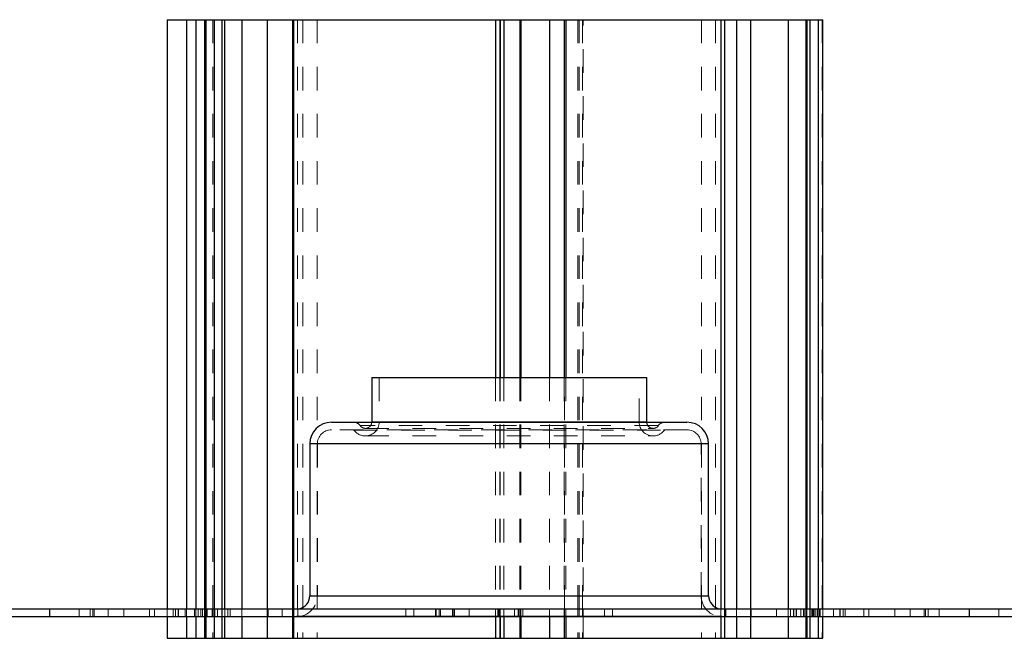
# Model space of a CAD drawing. Header units: inches. Extents: x 370 to 474, y 80 to 168.
# Tile 10 of 170: x 385.49 to 389.67, y 79.91 to 82.54. Entities that reach past the tile are written whole.
import ezdxf

# ---------------------------------------------------------------- set-up
doc = ezdxf.new("R2010")
doc.units = ezdxf.units.IN
doc.header["$LTSCALE"] = 0.5
doc.header["$MEASUREMENT"] = 0
doc.linetypes.add('HIDDEN', pattern=[0.225, 0.15, -0.075])
doc.layers.add('APP-M-S', color=30, linetype='Continuous')
doc.layers.add('PUN-M-S2', color=1, linetype='Continuous')

msp = doc.modelspace()

# ---------------------------------------------------------------- linework, layer by layer
at = {"layer": 'APP-M-S', "linetype": 'Continuous', "lineweight": 25}
for p, q in [((386.9859, 81.0186), (386.9859, 80.8297)), ((386.9859, 81.0186), (388.0191, 81.0186)), ((388.0191, 81.0186), (388.1523, 81.0186)), ((388.1523, 80.8297), (388.1523, 81.0186)), ((386.8154, 80.8285), (388.3229, 80.8285)), ((386.9859, 80.8297), (386.9859, 80.8285)), ((386.9859, 80.8297), (388.0191, 80.8297)), ((388.0191, 80.8297), (388.1523, 80.8297)), ((388.1523, 80.8285), (388.1523, 80.8297)), ((386.7234, 80.7365), (386.7234, 80.0923)), ((388.4149, 80.7365), (386.7234, 80.7365)), ((388.4149, 80.0923), (388.4149, 80.7365)), ((386.7234, 80.0923), (388.2218, 80.0923)), ((388.2218, 80.0923), (388.4149, 80.0923)), ((381.7191, 80.0367), (385.6191, 80.0367)), ((381.7191, 80.0047), (385.6191, 80.0047)), ((385.6191, 80.0367), (385.6191, 80.0047)), ((385.6191, 80.0367), (385.6191, 80.0047)), ((385.6191, 80.0367), (389.5191, 80.0367)), ((385.6191, 80.0047), (389.5191, 80.0047)), ((386.6668, 80.0047), (386.6668, 80.0037)), ((388.4715, 80.0037), (388.4715, 80.0047)), ((389.5191, 80.0367), (389.5191, 80.0047)), ((389.5191, 80.0367), (393.4191, 80.0367)), ((389.5191, 80.0367), (389.5191, 80.0047)), ((389.5191, 80.0047), (393.4191, 80.0047)), ((388.4715, 80.0037), (386.6668, 80.0037))]:
    msp.add_line(p, q, dxfattribs=at)
at = {"layer": 'APP-M-S', "linetype": 'HIDDEN', "lineweight": 18}
for p, q in [((387.0179, 81.0186), (387.0179, 80.8297)), ((388.1203, 80.8297), (388.1203, 81.0186)), ((388.2004, 80.8141), (386.9379, 80.8141)), ((386.9589, 80.8027), (388.1794, 80.8027)), ((388.1523, 80.8297), (386.9859, 80.8297)), ((387.0183, 80.8297), (388.1198, 80.8297)), ((388.1508, 80.7965), (386.8154, 80.7965)), ((386.9112, 80.7956), (388.2273, 80.7956)), ((386.9589, 80.7707), (388.1794, 80.7707)), ((388.3229, 80.7965), (388.1508, 80.7965)), ((386.7234, 80.7365), (386.9165, 80.7365)), ((386.7554, 80.7365), (386.7554, 80.0923)), ((386.7558, 80.7365), (388.3824, 80.7365)), ((386.9165, 80.7365), (388.4149, 80.7365)), ((388.3829, 80.0923), (388.3829, 80.7365)), ((388.4149, 80.0923), (386.7234, 80.0923)), ((386.7558, 80.0923), (388.3824, 80.0923)), ((385.7451, 80.0047), (385.7451, 80.0367)), ((385.7923, 80.0367), (385.7923, 80.0047)), ((385.804, 80.0367), (385.804, 80.0047)), ((385.804, 80.0367), (385.804, 80.0047)), ((385.8093, 80.0367), (385.8093, 80.0047)), ((385.8687, 80.0367), (385.8687, 80.0047)), ((385.8687, 80.0367), (385.8687, 80.0047)), ((385.9342, 80.0367), (385.9342, 80.0047)), ((385.9342, 80.0367), (385.9342, 80.0047)), ((386.0441, 80.0367), (386.0441, 80.0047)), ((386.0651, 80.0367), (386.0651, 80.0047)), ((386.0651, 80.0367), (386.0651, 80.0047)), ((386.1441, 80.0367), (386.1441, 80.0047)), ((386.1536, 80.0367), (386.1536, 80.0047)), ((386.1536, 80.0367), (386.1536, 80.0047)), ((386.1651, 80.0367), (386.1651, 80.0047)), ((386.1657, 80.0367), (386.1657, 80.0047)), ((386.1657, 80.0367), (386.1657, 80.0047)), ((386.167, 80.0367), (386.167, 80.0047)), ((386.167, 80.0367), (386.167, 80.0047)), ((386.1945, 80.0367), (386.1945, 80.0047)), ((386.1945, 80.0367), (386.1945, 80.0047)), ((386.2347, 80.0367), (386.2347, 80.0047)), ((386.2403, 80.0367), (386.2403, 80.0047)), ((386.2503, 80.0367), (386.2503, 80.0047)), ((386.2503, 80.0367), (386.2503, 80.0047)), ((386.2619, 80.0367), (386.2619, 80.0047)), ((386.2619, 80.0367), (386.2619, 80.0047)), ((386.2685, 80.0367), (386.2685, 80.0047)), ((386.2685, 80.0367), (386.2685, 80.0047)), ((386.2765, 80.0047), (386.2765, 80.0367)), ((386.2773, 80.0367), (386.2773, 80.0047)), ((386.2789, 80.0367), (386.2789, 80.0047)), ((386.2817, 80.0367), (386.2817, 80.0047)), ((386.2827, 80.0047), (386.2827, 80.0367)), ((386.2834, 80.0367), (386.2834, 80.0047)), ((386.2837, 80.0047), (386.2837, 80.0367)), ((386.2881, 80.0367), (386.2881, 80.0047)), ((386.3089, 80.0367), (386.3089, 80.0047)), ((386.3089, 80.0047), (386.3089, 80.0367)), ((386.3116, 80.0367), (386.3116, 80.0047)), ((386.3178, 80.0047), (386.3178, 80.0367)), ((386.3194, 80.0367), (386.3194, 80.0047)), ((386.3194, 80.0367), (386.3194, 80.0047)), ((386.321, 80.0367), (386.321, 80.0047)), ((386.321, 80.0367), (386.321, 80.0047)), ((386.3326, 80.0367), (386.3326, 80.0047)), ((386.3326, 80.0367), (386.3326, 80.0047)), ((386.3504, 80.0047), (386.3504, 80.0367)), ((386.3524, 80.0367), (386.3524, 80.0047)), ((386.3524, 80.0367), (386.3524, 80.0047)), ((386.3626, 80.0047), (386.3626, 80.0367)), ((386.3634, 80.0047), (386.3634, 80.0367)), ((386.3765, 80.0047), (386.3765, 80.0367)), ((386.3861, 80.0367), (386.3861, 80.0047)), ((386.3861, 80.0047), (386.3861, 80.0367)), ((386.4357, 80.0047), (386.4357, 80.0367)), ((386.543, 80.0047), (386.543, 80.0367)), ((386.5462, 80.0367), (386.5462, 80.0047)), ((386.5462, 80.0047), (386.5462, 80.0367)), ((386.606, 80.0367), (386.606, 80.0047)), ((386.606, 80.0047), (386.606, 80.0367)), ((386.6507, 80.0047), (386.6507, 80.0367)), ((386.6539, 80.0047), (386.6539, 80.0367)), ((386.6555, 80.0367), (386.6555, 80.0047)), ((386.6555, 80.0047), (386.6555, 80.0367)), ((386.6774, 80.0367), (386.6668, 80.0357)), ((386.6668, 80.0367), (386.6668, 80.0357)), ((388.4715, 80.0357), (386.6668, 80.0357)), ((386.6721, 80.0367), (386.6721, 80.0047)), ((386.6721, 80.0047), (386.6721, 80.0367)), ((387.1304, 80.0367), (387.1304, 80.0047)), ((387.1304, 80.0367), (387.1304, 80.0047)), ((387.1647, 80.0367), (387.1647, 80.0047)), ((387.2562, 80.0367), (387.2562, 80.0047)), ((387.2562, 80.0367), (387.2562, 80.0047)), ((387.2587, 80.0367), (387.2587, 80.0047)), ((387.2587, 80.0047), (387.2587, 80.0367)), ((387.2726, 80.0367), (387.2726, 80.0047)), ((387.2726, 80.0047), (387.2726, 80.0367)), ((387.2778, 80.0367), (387.2778, 80.0047)), ((387.2778, 80.0047), (387.2778, 80.0367)), ((387.3291, 80.0367), (387.3291, 80.0047)), ((387.3291, 80.0047), (387.3291, 80.0367)), ((387.3346, 80.0367), (387.3346, 80.0047)), ((387.3346, 80.0047), (387.3346, 80.0367)), ((387.3366, 80.0047), (387.3366, 80.0367)), ((387.3366, 80.0047), (387.3366, 80.0367)), ((387.3989, 80.0367), (387.3989, 80.0047)), ((387.3989, 80.0047), (387.3989, 80.0367)), ((387.511, 80.0047), (387.511, 80.0367)), ((387.5202, 80.0367), (387.5202, 80.0047)), ((387.5202, 80.0047), (387.5202, 80.0367)), ((387.5244, 80.0367), (387.5244, 80.0047)), ((387.5244, 80.0047), (387.5244, 80.0367)), ((387.53, 80.0047), (387.53, 80.0367)), ((387.531, 80.0047), (387.531, 80.0367)), ((387.5464, 80.0047), (387.5464, 80.0367)), ((387.5919, 80.0367), (387.5919, 80.0047)), ((387.5919, 80.0047), (387.5919, 80.0367)), ((387.6073, 80.0367), (387.6073, 80.0047)), ((387.6073, 80.0047), (387.6073, 80.0367)), ((387.6082, 80.0367), (387.6082, 80.0047)), ((387.6082, 80.0047), (387.6082, 80.0367)), ((387.6139, 80.0047), (387.6139, 80.0367)), ((387.6181, 80.0047), (387.6181, 80.0367)), ((387.6272, 80.0367), (387.6272, 80.0047)), ((387.6272, 80.0047), (387.6272, 80.0367)), ((387.7394, 80.0047), (387.7394, 80.0367)), ((387.8016, 80.0367), (387.8016, 80.0047)), ((387.8037, 80.0047), (387.8037, 80.0367)), ((387.8092, 80.0047), (387.8092, 80.0367)), ((387.8605, 80.0047), (387.8605, 80.0367)), ((387.8657, 80.0047), (387.8657, 80.0367)), ((387.8795, 80.0047), (387.8795, 80.0367)), ((387.8821, 80.0047), (387.8821, 80.0367)), ((387.9736, 80.0047), (387.9736, 80.0367)), ((388.0078, 80.0367), (388.0078, 80.0047)), ((388.0078, 80.0367), (388.0078, 80.0047)), ((388.4715, 80.0357), (388.4609, 80.0367)), ((388.4662, 80.0047), (388.4662, 80.0367)), ((388.4715, 80.0357), (388.4715, 80.0367)), ((388.4827, 80.0047), (388.4827, 80.0367)), ((388.4843, 80.0367), (388.4843, 80.0047)), ((388.4843, 80.0047), (388.4843, 80.0367)), ((388.4875, 80.0367), (388.4875, 80.0047)), ((388.4875, 80.0047), (388.4875, 80.0367)), ((388.5323, 80.0047), (388.5323, 80.0367)), ((388.5921, 80.0047), (388.5921, 80.0367)), ((388.5953, 80.0367), (388.5953, 80.0047)), ((388.5953, 80.0047), (388.5953, 80.0367)), ((388.7026, 80.0367), (388.7026, 80.0047)), ((388.7026, 80.0047), (388.7026, 80.0367)), ((388.7521, 80.0047), (388.7521, 80.0367)), ((388.7618, 80.0367), (388.7618, 80.0047)), ((388.7749, 80.0367), (388.7749, 80.0047)), ((388.7749, 80.0367), (388.7749, 80.0047)), ((388.7757, 80.0367), (388.7757, 80.0047)), ((388.7757, 80.0047), (388.7757, 80.0367)), ((388.7859, 80.0367), (388.7859, 80.0047)), ((388.7859, 80.0367), (388.7859, 80.0047)), ((388.7879, 80.0367), (388.7879, 80.0047)), ((388.7879, 80.0047), (388.7879, 80.0367)), ((388.8057, 80.0367), (388.8057, 80.0047)), ((388.8057, 80.0367), (388.8057, 80.0047)), ((388.8172, 80.0367), (388.8172, 80.0047)), ((388.8172, 80.0367), (388.8172, 80.0047)), ((388.8189, 80.0367), (388.8189, 80.0047)), ((388.8189, 80.0367), (388.8189, 80.0047)), ((388.8204, 80.0367), (388.8204, 80.0047)), ((388.8204, 80.0047), (388.8204, 80.0367)), ((388.8266, 80.0047), (388.8266, 80.0367)), ((388.8266, 80.0047), (388.8266, 80.0367)), ((388.8284, 80.0367), (388.8284, 80.0047)), ((388.8293, 80.0047), (388.8293, 80.0367)), ((388.8308, 80.0367), (388.8308, 80.0047)), ((388.8438, 80.0367), (388.8438, 80.0047)), ((388.8502, 80.0367), (388.8502, 80.0047)), ((388.8556, 80.0367), (388.8556, 80.0047)), ((388.8556, 80.0047), (388.8556, 80.0367)), ((388.8594, 80.0047), (388.8594, 80.0367)), ((388.8594, 80.0047), (388.8594, 80.0367)), ((388.8618, 80.0367), (388.8618, 80.0047)), ((388.8698, 80.0367), (388.8698, 80.0047)), ((388.8698, 80.0367), (388.8698, 80.0047)), ((388.8764, 80.0367), (388.8764, 80.0047)), ((388.8764, 80.0367), (388.8764, 80.0047)), ((388.8796, 80.0367), (388.8796, 80.0047)), ((388.8848, 80.0367), (388.8848, 80.0047)), ((388.8879, 80.0367), (388.8879, 80.0047)), ((388.8879, 80.0367), (388.8879, 80.0047)), ((388.9438, 80.0367), (388.9438, 80.0047)), ((388.9438, 80.0367), (388.9438, 80.0047)), ((388.9713, 80.0367), (388.9713, 80.0047)), ((388.9713, 80.0367), (388.9713, 80.0047)), ((388.9726, 80.0367), (388.9726, 80.0047)), ((388.9726, 80.0367), (388.9726, 80.0047)), ((388.9732, 80.0047), (388.9732, 80.0367)), ((388.9847, 80.0367), (388.9847, 80.0047)), ((388.9847, 80.0367), (388.9847, 80.0047)), ((388.9941, 80.0047), (388.9941, 80.0367)), ((388.9941, 80.0047), (388.9941, 80.0367)), ((389.0732, 80.0367), (389.0732, 80.0047)), ((389.0732, 80.0047), (389.0732, 80.0367)), ((389.0941, 80.0367), (389.0941, 80.0047)), ((389.204, 80.0367), (389.204, 80.0047)), ((389.204, 80.0367), (389.204, 80.0047)), ((389.2695, 80.0367), (389.2695, 80.0047)), ((389.2695, 80.0367), (389.2695, 80.0047)), ((389.329, 80.0367), (389.329, 80.0047)), ((389.3343, 80.0367), (389.3343, 80.0047)), ((389.3343, 80.0367), (389.3343, 80.0047)), ((389.3459, 80.0047), (389.3459, 80.0367)), ((389.3931, 80.0367), (389.3931, 80.0047)), ((389.6451, 80.0047), (389.6451, 80.0367))]:
    msp.add_line(p, q, dxfattribs=at)
at = {"layer": 'APP-M-S', "linetype": 'Continuous', "lineweight": 25}
for centre, radius, start, end in [((386.8154, 80.7365), 0.092, 90, 180), ((388.3229, 80.7365), 0.092, 0, 90), ((386.6668, 80.0923), 0.0566, 280.7879, 0), ((388.4715, 80.0923), 0.0566, 180, 259.2121)]:
    msp.add_arc(centre, radius, start, end, dxfattribs=at)
at = {"layer": 'APP-M-S', "linetype": 'HIDDEN', "lineweight": 18}
for centre, radius, start, end in [((386.909, 80.7945), 0.034, 35.2302, 90), ((386.9589, 80.8297), 0.0271, 215.2302, 270), ((386.9589, 80.8297), 0.0591, 270, 0), ((386.9589, 80.8297), 0.0271, 270, 357.4145), ((388.1794, 80.8297), 0.0591, 180, 270), ((388.1794, 80.8297), 0.0271, 182.5855, 258.75), ((388.1794, 80.8297), 0.0271, 258.75, 324.7698), ((388.2292, 80.7945), 0.034, 90, 144.7698), ((386.8154, 80.7365), 0.06, 90, 180), ((386.909, 80.7945), 0.002, 35.2302, 90), ((386.9589, 80.8297), 0.0591, 215.2302, 270), ((388.1794, 80.8297), 0.0591, 270, 324.7698), ((388.2292, 80.7945), 0.002, 90, 144.7698), ((388.3229, 80.7365), 0.06, 0, 90), ((386.6668, 80.0923), 0.0886, 270, 0), ((388.4715, 80.0923), 0.0886, 180, 270)]:
    msp.add_arc(centre, radius, start, end, dxfattribs=at)
at = {"layer": 'PUN-M-S2', "linetype": 'Continuous', "lineweight": 25}
for p, q in [((386.1191, 82.5367), (386.1191, 80.0367)), ((386.1191, 82.5367), (386.201, 82.5367)), ((386.201, 82.5367), (386.2403, 82.5367)), ((386.201, 82.5367), (386.201, 80.0367)), ((386.2403, 82.5367), (386.2773, 82.5367)), ((386.2403, 82.5367), (386.2403, 80.0367)), ((386.2773, 82.5367), (386.2837, 82.5367)), ((386.2773, 82.5367), (386.2773, 80.0367)), ((386.2837, 80.0367), (386.2837, 82.5367)), ((386.2837, 82.5367), (386.3178, 82.5367)), ((386.3178, 82.5367), (386.3504, 82.5367)), ((386.3178, 82.5367), (386.3178, 80.0367)), ((386.3504, 82.5367), (386.3634, 82.5367)), ((386.3504, 82.5367), (386.3504, 80.0367)), ((386.3634, 80.0367), (386.3634, 82.5367)), ((386.3634, 82.5367), (386.4357, 82.5367)), ((386.4357, 82.5367), (386.543, 82.5367)), ((386.4357, 82.5367), (386.4357, 80.0367)), ((386.543, 82.5367), (386.6507, 82.5367)), ((386.543, 82.5367), (386.543, 80.0367)), ((386.6507, 82.5367), (386.6539, 82.5367)), ((386.6507, 82.5367), (386.6507, 80.0367)), ((386.6539, 82.5367), (387.511, 82.5367)), ((386.6539, 82.5367), (386.6539, 80.0367)), ((387.511, 82.5367), (387.53, 82.5367)), ((387.511, 82.5367), (387.511, 81.0186)), ((387.53, 82.5367), (387.531, 82.5367)), ((387.53, 82.5367), (387.53, 81.0186)), ((387.531, 82.5367), (387.5464, 82.5367)), ((387.531, 82.5367), (387.531, 81.0186)), ((387.5464, 82.5367), (387.6139, 82.5367)), ((387.5464, 82.5367), (387.5464, 81.0186)), ((387.6139, 82.5367), (387.6181, 82.5367)), ((387.6139, 82.5367), (387.6139, 81.0186)), ((387.6181, 82.5367), (387.7394, 82.5367)), ((387.6181, 82.5367), (387.6181, 81.0186)), ((387.7394, 82.5367), (387.8016, 82.5367)), ((387.7394, 82.5367), (387.7394, 81.0186)), ((387.8016, 82.5367), (387.8016, 81.0186)), ((387.8016, 82.5367), (387.8092, 82.5367)), ((387.8092, 82.5367), (388.4662, 82.5367)), ((387.8092, 82.5367), (387.8092, 81.0186)), ((388.4662, 82.5367), (388.4827, 82.5367)), ((388.4662, 82.5367), (388.4662, 80.0367)), ((388.4827, 82.5367), (388.5323, 82.5367)), ((388.4827, 82.5367), (388.4827, 80.0367)), ((388.5323, 82.5367), (388.5921, 82.5367)), ((388.5323, 82.5367), (388.5323, 80.0367)), ((388.5921, 82.5367), (388.7521, 82.5367)), ((388.5921, 82.5367), (388.5921, 80.0367)), ((388.7521, 82.5367), (388.8273, 82.5367)), ((388.7521, 82.5367), (388.7521, 80.0367)), ((388.8273, 82.5367), (388.8308, 82.5367)), ((388.8273, 82.5367), (388.8273, 80.0367)), ((388.8308, 82.5367), (388.8438, 82.5367)), ((388.8308, 82.5367), (388.8308, 80.0367)), ((388.8438, 82.5367), (388.8796, 82.5367)), ((388.8438, 82.5367), (388.8438, 80.0367)), ((388.8796, 82.5367), (388.8986, 82.5367)), ((388.8796, 82.5367), (388.8796, 80.0367)), ((388.8986, 80.0367), (388.8986, 82.5367)), ((386.1191, 80.0047), (386.1191, 79.9117)), ((386.201, 80.0047), (386.201, 79.9117)), ((386.2403, 80.0047), (386.2403, 79.9117)), ((386.2773, 80.0047), (386.2773, 79.9117)), ((386.2837, 79.9117), (386.2837, 80.0047)), ((386.3178, 80.0047), (386.3178, 79.9117)), ((386.3504, 80.0047), (386.3504, 79.9117)), ((386.3634, 79.9117), (386.3634, 80.0047)), ((386.4357, 80.0047), (386.4357, 79.9117)), ((386.543, 80.0047), (386.543, 79.9117)), ((386.6507, 80.0047), (386.6507, 79.9117)), ((386.6539, 80.0047), (386.6539, 79.9117)), ((388.4827, 80.0047), (388.4827, 79.9117)), ((388.5323, 80.0047), (388.5323, 79.9117)), ((388.5921, 80.0047), (388.5921, 79.9117)), ((388.7521, 80.0047), (388.7521, 79.9117)), ((388.8273, 80.0047), (388.8273, 79.9117)), ((388.8308, 80.0047), (388.8308, 79.9117)), ((388.8438, 80.0047), (388.8438, 79.9117)), ((388.8796, 80.0047), (388.8796, 79.9117)), ((388.8986, 79.9117), (388.8986, 80.0047)), ((387.511, 80.0037), (387.511, 79.9117)), ((387.53, 80.0037), (387.53, 79.9117)), ((387.531, 80.0037), (387.531, 79.9117)), ((387.5464, 80.0037), (387.5464, 79.9117)), ((387.6139, 80.0037), (387.6139, 79.9117)), ((387.6181, 80.0037), (387.6181, 79.9117)), ((387.7394, 80.0037), (387.7394, 79.9117)), ((387.8016, 80.0037), (387.8016, 79.9117)), ((387.8092, 80.0037), (387.8092, 79.9117)), ((388.4662, 80.0037), (388.4662, 79.9117)), ((386.1191, 79.9117), (386.201, 79.9117)), ((386.201, 79.9117), (386.2403, 79.9117)), ((386.2403, 79.9117), (386.2773, 79.9117)), ((386.2773, 79.9117), (386.2837, 79.9117)), ((386.2837, 79.9117), (386.3178, 79.9117)), ((386.3178, 79.9117), (386.3504, 79.9117)), ((386.3504, 79.9117), (386.3634, 79.9117)), ((386.3634, 79.9117), (386.4357, 79.9117)), ((386.4357, 79.9117), (386.543, 79.9117)), ((386.543, 79.9117), (386.6507, 79.9117)), ((386.6507, 79.9117), (386.6539, 79.9117)), ((386.6539, 79.9117), (387.511, 79.9117)), ((387.511, 79.9117), (387.53, 79.9117)), ((387.53, 79.9117), (387.531, 79.9117)), ((387.531, 79.9117), (387.5464, 79.9117)), ((387.5464, 79.9117), (387.6139, 79.9117)), ((387.6139, 79.9117), (387.6181, 79.9117)), ((387.6181, 79.9117), (387.7394, 79.9117)), ((387.7394, 79.9117), (387.8016, 79.9117)), ((387.8016, 79.9117), (387.8092, 79.9117)), ((387.8092, 79.9117), (388.4662, 79.9117)), ((388.4662, 79.9117), (388.4827, 79.9117)), ((388.4827, 79.9117), (388.5323, 79.9117)), ((388.5323, 79.9117), (388.5921, 79.9117)), ((388.5921, 79.9117), (388.7521, 79.9117)), ((388.7521, 79.9117), (388.8273, 79.9117)), ((388.8273, 79.9117), (388.8308, 79.9117)), ((388.8308, 79.9117), (388.8438, 79.9117)), ((388.8438, 79.9117), (388.8796, 79.9117)), ((388.8796, 79.9117), (388.8986, 79.9117))]:
    msp.add_line(p, q, dxfattribs=at)
at = {"layer": 'PUN-M-S2', "linetype": 'HIDDEN', "lineweight": 18}
for p, q in [((386.2789, 82.5367), (386.2789, 79.9117)), ((386.281, 82.5367), (386.281, 79.9117)), ((386.2834, 82.5367), (386.2834, 79.9117)), ((386.3116, 82.5367), (386.3116, 79.9117)), ((386.3626, 82.5367), (386.3626, 79.9117)), ((386.6713, 82.5367), (386.6713, 79.9117)), ((386.6941, 82.5367), (386.6941, 79.9117)), ((386.7541, 82.5367), (386.7541, 79.9117)), ((387.8037, 82.5367), (387.8037, 79.9117)), ((387.8605, 82.5367), (387.8605, 79.9117)), ((387.8657, 82.5367), (387.8657, 79.9117)), ((387.8795, 82.5367), (387.8795, 79.9117)), ((387.8821, 79.9117), (387.8821, 82.5367)), ((388.3841, 82.5367), (388.3841, 79.9117)), ((388.4441, 82.5367), (388.4441, 79.9117)), ((388.467, 82.5367), (388.467, 79.9117)), ((388.896, 82.5367), (388.896, 79.9117)), ((387.511, 81.0186), (387.511, 80.0037)), ((387.53, 81.0186), (387.53, 80.0037)), ((387.531, 81.0186), (387.531, 80.0037)), ((387.5464, 81.0186), (387.5464, 80.0037)), ((387.6139, 81.0186), (387.6139, 80.0037)), ((387.6181, 81.0186), (387.6181, 80.0037)), ((387.7394, 81.0186), (387.7394, 80.0037)), ((387.8016, 81.0186), (387.8016, 80.0037)), ((387.8092, 81.0186), (387.8092, 80.0037)), ((386.1191, 80.0367), (386.1191, 80.0047)), ((386.201, 80.0367), (386.201, 80.0047)), ((386.2403, 80.0367), (386.2403, 80.0047)), ((386.2773, 80.0367), (386.2773, 80.0047)), ((386.2837, 80.0047), (386.2837, 80.0367)), ((386.3178, 80.0367), (386.3178, 80.0047)), ((386.3504, 80.0367), (386.3504, 80.0047)), ((386.3634, 80.0047), (386.3634, 80.0367)), ((386.4357, 80.0367), (386.4357, 80.0047)), ((386.543, 80.0367), (386.543, 80.0047)), ((386.6507, 80.0367), (386.6507, 80.0047)), ((386.6539, 80.0367), (386.6539, 80.0047)), ((388.4662, 80.0367), (388.4662, 80.0037)), ((388.4827, 80.0367), (388.4827, 80.0047)), ((388.5323, 80.0367), (388.5323, 80.0047)), ((388.5921, 80.0367), (388.5921, 80.0047)), ((388.7521, 80.0367), (388.7521, 80.0047)), ((388.8273, 80.0367), (388.8273, 80.0047)), ((388.8308, 80.0367), (388.8308, 80.0047)), ((388.8438, 80.0367), (388.8438, 80.0047)), ((388.8796, 80.0367), (388.8796, 80.0047)), ((388.8986, 80.0047), (388.8986, 80.0367))]:
    msp.add_line(p, q, dxfattribs=at)

doc.saveas('drawing.dxf')
